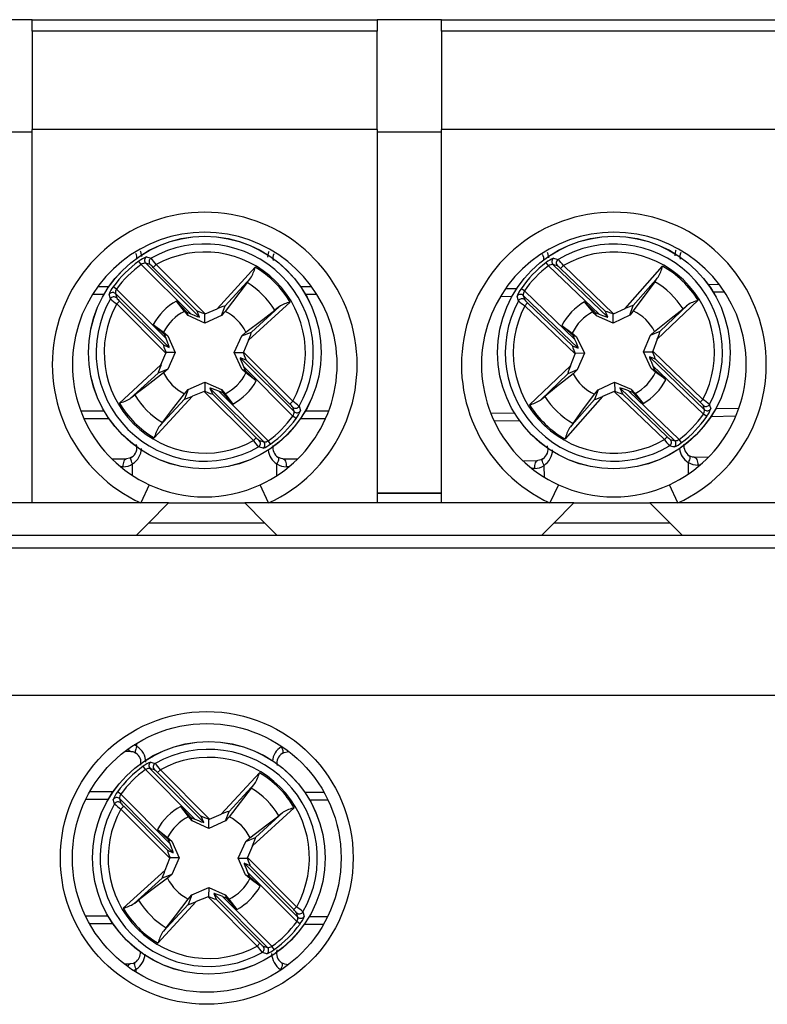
# Model space of a CAD drawing. Header units: millimetres. Extents: x 0 to 420, y 0 to 297.
# Tile 13 of 16: x 192 to 211, y 231 to 255. Entities that reach past the tile are written whole.
import ezdxf

# ---------------------------------------------------------------- set-up
doc = ezdxf.new("R2010")
doc.units = ezdxf.units.MM

msp = doc.modelspace()

# ---------------------------------------------------------------- linework, layer by layer
at = {"color": 7, "linetype": 'Continuous', "lineweight": 25}
for p, q in [((192.412, 255.324), (190.812, 255.324)), ((192.412, 255.324), (201.012, 255.324)), ((192.412, 255.036), (192.412, 255.324)), ((202.612, 255.324), (201.012, 255.324)), ((201.012, 255.324), (201.012, 255.036)), ((202.612, 255.324), (211.212, 255.324)), ((202.612, 255.036), (202.612, 255.324)), ((192.412, 255.036), (192.412, 252.59)), ((201.012, 255.036), (192.412, 255.036)), ((201.012, 252.59), (201.012, 255.036)), ((202.612, 255.036), (202.612, 252.59)), ((211.212, 255.036), (202.612, 255.036)), ((192.412, 252.524), (190.812, 252.524)), ((192.412, 243.274), (192.412, 252.59)), ((201.012, 252.59), (192.412, 252.59)), ((201.012, 252.59), (201.012, 243.274)), ((202.612, 252.524), (201.012, 252.524)), ((211.212, 252.59), (202.612, 252.59)), ((202.612, 243.274), (202.612, 252.59)), ((195.129, 249.223), (195.071, 249.304)), ((196.362, 247.99), (195.129, 249.223)), ((195.24, 249.253), (196.584, 247.909)), ((195.35, 249.219), (195.24, 249.253)), ((195.428, 249.149), (195.499, 249.219)), ((195.499, 249.219), (196.725, 247.994)), ((205.283, 249.189), (205.223, 249.269)), ((206.542, 247.982), (205.283, 249.189)), ((205.394, 249.222), (206.765, 247.907)), ((205.505, 249.19), (205.394, 249.222)), ((205.584, 249.121), (205.653, 249.194)), ((205.653, 249.194), (206.904, 247.994)), ((196.522, 248.056), (195.428, 249.149)), ((197.019, 248.115), (197.971, 249.153)), ((206.7, 248.051), (205.584, 249.121)), ((207.197, 248.121), (208.126, 249.179)), ((197.767, 248.77), (197.218, 248.051)), ((197.856, 248.88), (197.221, 248.187)), ((208.017, 248.903), (207.396, 248.197)), ((207.93, 248.792), (207.396, 248.062)), ((209.261, 248.724), (209.533, 248.73)), ((194.049, 248.674), (194.327, 248.674)), ((194.513, 248.607), (194.432, 248.665)), ((194.483, 248.496), (194.517, 248.386)), ((195.827, 247.152), (194.483, 248.496)), ((194.513, 248.607), (195.746, 247.374)), ((199.097, 248.674), (199.374, 248.674)), ((204.209, 248.618), (204.493, 248.624)), ((204.681, 248.561), (204.598, 248.617)), ((204.653, 248.449), (204.689, 248.339)), ((206.024, 247.134), (204.653, 248.449)), ((204.681, 248.561), (205.939, 247.354)), ((194.517, 248.237), (194.587, 248.308)), ((195.743, 247.011), (194.517, 248.237)), ((194.587, 248.308), (195.681, 247.215)), ((196.205, 248.051), (196.01, 248.307)), ((196.01, 248.307), (196.264, 248.03)), ((198.84, 248.283), (197.802, 247.332)), ((204.692, 248.191), (204.761, 248.263)), ((204.761, 248.263), (205.877, 247.193)), ((206.384, 248.04), (206.183, 248.292)), ((206.183, 248.292), (206.443, 248.021)), ((209.013, 248.328), (207.995, 247.355)), ((208.063, 247.558), (208.743, 248.207)), ((196.297, 247.946), (196.264, 248.03)), ((196.264, 248.03), (196.362, 247.99)), ((196.584, 247.909), (196.522, 248.056)), ((196.712, 247.759), (196.712, 247.988)), ((196.725, 247.994), (197.019, 248.115)), ((197.127, 247.946), (197.221, 248.187)), ((197.874, 247.534), (198.567, 248.169)), ((205.943, 246.991), (204.692, 248.191)), ((206.477, 247.937), (206.443, 248.021)), ((206.443, 248.021), (206.542, 247.982)), ((206.765, 247.907), (206.7, 248.051)), ((206.896, 247.759), (206.892, 247.988)), ((206.904, 247.994), (207.197, 248.121)), ((207.307, 247.955), (207.396, 248.197)), ((195.429, 247.726), (195.685, 247.531)), ((195.706, 247.472), (195.429, 247.726)), ((196.712, 247.759), (196.297, 247.946)), ((197.127, 247.946), (196.712, 247.759)), ((206.896, 247.759), (206.477, 247.937)), ((207.307, 247.955), (206.896, 247.759)), ((195.685, 247.531), (195.79, 247.439)), ((195.746, 247.374), (195.706, 247.472)), ((195.79, 247.439), (195.706, 247.472)), ((197.634, 247.439), (197.874, 247.534)), ((197.634, 247.439), (197.739, 247.531)), ((205.614, 247.699), (205.874, 247.509)), ((205.897, 247.451), (205.614, 247.699)), ((205.874, 247.509), (205.981, 247.42)), ((207.825, 247.459), (208.063, 247.558)), ((207.825, 247.459), (207.928, 247.552)), ((195.79, 247.439), (195.977, 247.024)), ((197.447, 247.024), (197.634, 247.439)), ((197.802, 247.332), (197.681, 247.037)), ((205.939, 247.354), (205.897, 247.451)), ((205.981, 247.42), (205.897, 247.451)), ((205.981, 247.42), (206.177, 247.009)), ((207.647, 247.04), (207.825, 247.459)), ((207.995, 247.355), (207.88, 247.058)), ((195.621, 246.717), (195.743, 247.011)), ((195.681, 247.215), (195.827, 247.152)), ((195.977, 247.024), (195.748, 247.024)), ((195.977, 247.024), (195.79, 246.609)), ((197.447, 247.024), (197.675, 247.024)), ((197.634, 246.609), (197.447, 247.024)), ((197.681, 247.037), (198.907, 245.811)), ((205.828, 246.694), (205.943, 246.991)), ((205.877, 247.193), (206.024, 247.134)), ((206.177, 247.009), (205.948, 247.004)), ((206.177, 247.009), (205.999, 246.59)), ((207.647, 247.04), (207.875, 247.045)), ((207.842, 246.629), (207.647, 247.04)), ((207.88, 247.058), (209.132, 245.858)), ((197.743, 246.834), (197.597, 246.896)), ((197.597, 246.896), (198.94, 245.553)), ((198.836, 245.741), (197.743, 246.834)), ((207.947, 246.856), (207.799, 246.915)), ((207.799, 246.915), (209.171, 245.6)), ((209.063, 245.786), (207.947, 246.856)), ((194.583, 245.765), (195.621, 246.717)), ((195.549, 246.515), (194.856, 245.88)), ((195.79, 246.609), (195.549, 246.515)), ((195.79, 246.609), (195.685, 246.518)), ((197.634, 246.609), (197.718, 246.576)), ((197.739, 246.518), (197.634, 246.609)), ((197.677, 246.675), (197.718, 246.576)), ((198.91, 245.442), (197.677, 246.675)), ((197.718, 246.576), (197.995, 246.322)), ((197.995, 246.322), (197.739, 246.518)), ((204.81, 245.721), (205.828, 246.694)), ((205.76, 246.491), (205.081, 245.841)), ((205.999, 246.59), (205.76, 246.491)), ((205.999, 246.59), (205.896, 246.497)), ((207.842, 246.629), (207.927, 246.598)), ((207.949, 246.54), (207.842, 246.629)), ((207.884, 246.695), (207.927, 246.598)), ((209.143, 245.488), (207.884, 246.695)), ((207.927, 246.598), (208.209, 246.349)), ((208.209, 246.349), (207.949, 246.54)), ((196.297, 246.102), (196.712, 246.289)), ((196.712, 246.289), (196.712, 246.061)), ((196.712, 246.289), (197.127, 246.102)), ((206.516, 246.094), (206.927, 246.289)), ((206.927, 246.289), (206.932, 246.061)), ((206.927, 246.289), (207.346, 246.111)), ((196.297, 246.102), (196.203, 245.862)), ((196.205, 245.997), (196.297, 246.102)), ((196.699, 246.055), (196.404, 245.934)), ((197.925, 244.829), (196.699, 246.055)), ((196.84, 246.139), (196.902, 245.993)), ((198.183, 244.796), (196.84, 246.139)), ((196.902, 245.993), (197.995, 244.9)), ((197.16, 246.018), (197.061, 246.059)), ((197.061, 246.059), (198.294, 244.826)), ((197.127, 246.102), (197.16, 246.018)), ((197.127, 246.102), (197.218, 245.997)), ((197.414, 245.741), (197.16, 246.018)), ((197.218, 245.997), (197.414, 245.741)), ((206.516, 246.094), (206.427, 245.852)), ((206.427, 245.987), (206.516, 246.094)), ((206.919, 246.055), (206.627, 245.928)), ((208.17, 244.855), (206.919, 246.055)), ((207.058, 246.142), (207.123, 245.997)), ((208.43, 244.827), (207.058, 246.142)), ((207.123, 245.997), (208.239, 244.927)), ((207.381, 246.028), (207.282, 246.066)), ((207.282, 246.066), (208.54, 244.86)), ((207.346, 246.111), (207.381, 246.028)), ((207.346, 246.111), (207.44, 246.008)), ((207.64, 245.756), (207.381, 246.028)), ((207.44, 246.008), (207.64, 245.756)), ((196.404, 245.934), (195.453, 244.896)), ((195.567, 245.169), (196.203, 245.862)), ((198.907, 245.811), (198.836, 245.741)), ((206.627, 245.928), (205.698, 244.87)), ((205.806, 245.145), (206.427, 245.852)), ((209.132, 245.858), (209.063, 245.786)), ((198.94, 245.553), (198.907, 245.663)), ((209.171, 245.6), (209.135, 245.709)), ((194.327, 245.374), (193.7, 245.374)), ((198.991, 245.383), (198.91, 245.442)), ((199.723, 245.374), (199.097, 245.374)), ((204.562, 245.325), (203.929, 245.311)), ((209.225, 245.432), (209.143, 245.488)), ((209.951, 245.438), (209.331, 245.425)), ((197.995, 244.9), (197.925, 244.829)), ((198.073, 244.829), (198.183, 244.796)), ((198.353, 244.745), (198.294, 244.826)), ((208.239, 244.927), (208.17, 244.855)), ((208.319, 244.858), (208.43, 244.827)), ((208.6, 244.78), (208.54, 244.86)), ((194.395, 244.374), (194.762, 244.374)), ((198.661, 244.374), (199.029, 244.374)), ((204.645, 244.326), (205.018, 244.334)), ((208.917, 244.416), (209.277, 244.423)), ((195.328, 243.728), (195.119, 243.274)), ((198.305, 243.274), (198.095, 243.728)), ((205.528, 243.728), (205.319, 243.274)), ((208.505, 243.274), (208.295, 243.728)), ((201.012, 243.522), (202.612, 243.522)), ((202.612, 243.519), (201.012, 243.519)), ((195.812, 243.274), (187.612, 243.274)), ((195.312, 242.774), (195.812, 243.274)), ((195.812, 243.274), (197.712, 243.274)), ((197.712, 243.274), (198.212, 242.774)), ((205.912, 243.274), (197.712, 243.274)), ((205.412, 242.774), (205.912, 243.274)), ((205.912, 243.274), (207.812, 243.274)), ((207.812, 243.274), (208.312, 242.774)), ((216.012, 243.274), (207.812, 243.274)), ((195.312, 242.774), (195.012, 242.474)), ((198.212, 242.774), (195.312, 242.774)), ((198.512, 242.474), (198.212, 242.774)), ((205.412, 242.774), (205.112, 242.474)), ((208.312, 242.774), (205.412, 242.774)), ((208.612, 242.474), (208.312, 242.774)), ((179.912, 242.474), (223.712, 242.474)), ((223.712, 242.15), (179.912, 242.15)), ((223.712, 238.474), (179.912, 238.474)), ((194.87, 237.08), (194.72, 237.081)), ((198.819, 237.068), (198.769, 237.069)), ((195.236, 236.627), (195.178, 236.708)), ((196.465, 235.391), (195.236, 236.627)), ((195.347, 236.657), (196.686, 235.31)), ((195.457, 236.623), (195.347, 236.657)), ((195.535, 236.553), (195.605, 236.623)), ((196.625, 235.456), (195.535, 236.553)), ((195.605, 236.623), (196.828, 235.393)), ((197.123, 235.514), (198.077, 236.549)), ((197.962, 236.276), (197.324, 235.585)), ((193.851, 236.083), (194.432, 236.081)), ((194.618, 236.013), (194.537, 236.072)), ((194.618, 236.013), (195.847, 234.777)), ((197.872, 236.167), (197.321, 235.45)), ((199.201, 236.067), (199.682, 236.066)), ((194.587, 235.902), (194.621, 235.792)), ((195.927, 234.555), (194.587, 235.902)), ((194.62, 235.644), (194.691, 235.714)), ((194.691, 235.714), (195.781, 234.618)), ((196.114, 235.709), (196.367, 235.432)), ((196.308, 235.453), (196.114, 235.709)), ((195.843, 234.414), (194.62, 235.644)), ((196.686, 235.31), (196.625, 235.456)), ((196.828, 235.393), (197.123, 235.514)), ((197.23, 235.345), (197.324, 235.585)), ((198.944, 235.677), (197.903, 234.729)), ((197.976, 234.93), (198.671, 235.563)), ((196.399, 235.347), (196.367, 235.432)), ((196.367, 235.432), (196.465, 235.391)), ((196.814, 235.159), (196.399, 235.347)), ((196.814, 235.159), (196.815, 235.388)), ((197.23, 235.345), (196.814, 235.159)), ((195.807, 234.875), (195.531, 235.13)), ((195.531, 235.13), (195.786, 234.934)), ((195.786, 234.934), (195.891, 234.842)), ((195.847, 234.777), (195.807, 234.875)), ((195.891, 234.842), (195.807, 234.875)), ((195.891, 234.842), (196.077, 234.427)), ((197.547, 234.422), (197.735, 234.837)), ((197.735, 234.837), (197.976, 234.93)), ((197.735, 234.837), (197.84, 234.928)), ((197.903, 234.729), (197.781, 234.435)), ((195.781, 234.618), (195.927, 234.555)), ((195.721, 234.12), (195.843, 234.414)), ((196.077, 234.427), (195.848, 234.427)), ((196.077, 234.427), (195.889, 234.012)), ((197.547, 234.422), (197.775, 234.421)), ((197.732, 234.006), (197.547, 234.422)), ((197.842, 234.231), (197.696, 234.294)), ((197.696, 234.294), (199.036, 232.946)), ((197.781, 234.435), (199.003, 233.205)), ((198.932, 233.135), (197.842, 234.231)), ((194.68, 233.172), (195.721, 234.12)), ((195.889, 234.012), (195.648, 233.919)), ((195.889, 234.012), (195.783, 233.921)), ((197.732, 234.006), (197.816, 233.973)), ((197.837, 233.915), (197.732, 234.006)), ((197.776, 234.072), (197.816, 233.973)), ((199.006, 232.835), (197.776, 234.072)), ((197.816, 233.973), (198.093, 233.719)), ((195.648, 233.919), (194.953, 233.285)), ((198.093, 233.719), (197.837, 233.915)), ((196.394, 233.504), (196.299, 233.264)), ((196.302, 233.399), (196.394, 233.504)), ((196.394, 233.504), (196.81, 233.689)), ((196.81, 233.689), (196.809, 233.461)), ((196.81, 233.689), (197.224, 233.501)), ((196.937, 233.539), (196.999, 233.393)), ((198.277, 232.191), (196.937, 233.539)), ((197.224, 233.501), (197.257, 233.417)), ((197.224, 233.501), (197.315, 233.396)), ((196.501, 233.335), (195.546, 232.3)), ((195.662, 232.572), (196.299, 233.264)), ((196.796, 233.455), (196.501, 233.335)), ((198.018, 232.226), (196.796, 233.455)), ((196.999, 233.393), (198.089, 232.296)), ((197.257, 233.417), (197.159, 233.458)), ((197.159, 233.458), (198.388, 232.221)), ((197.51, 233.139), (197.257, 233.417)), ((197.315, 233.396), (197.51, 233.139)), ((199.003, 233.205), (198.932, 233.135)), ((199.036, 232.946), (199.003, 233.057)), ((194.422, 232.781), (193.841, 232.783)), ((199.086, 232.777), (199.006, 232.835)), ((199.672, 232.766), (199.192, 232.767)), ((198.089, 232.296), (198.018, 232.226)), ((198.167, 232.225), (198.277, 232.191)), ((198.446, 232.14), (198.388, 232.221)), ((194.704, 231.781), (194.854, 231.78)), ((198.754, 231.769), (198.803, 231.768))]:
    msp.add_line(p, q, dxfattribs=at)
at = {"color": 1, "linetype": 'Continuous', "lineweight": 25}
for p, q in [((194.2, 248.474), (193.914, 248.474)), ((199.509, 248.474), (199.223, 248.474)), ((209.672, 248.533), (209.392, 248.527)), ((204.37, 248.421), (204.078, 248.415)), ((193.619, 245.574), (194.2, 245.574)), ((199.223, 245.574), (199.805, 245.574)), ((203.843, 245.51), (204.431, 245.522)), ((209.453, 245.627), (210.028, 245.639)), ((208.774, 244), (208.768, 244.287)), ((194.676, 244.174), (194.617, 244.174)), ((194.914, 243.957), (194.914, 244.249)), ((198.51, 243.957), (198.51, 244.249)), ((198.806, 244.174), (198.747, 244.174)), ((204.937, 244.132), (204.871, 244.131)), ((205.178, 243.916), (205.172, 244.212)), ((209.059, 244.219), (209.006, 244.218)), ((195.022, 237.205), (195.022, 237.287)), ((198.618, 237.195), (198.618, 237.213)), ((198.618, 237.195), (198.632, 237.204)), ((194.305, 235.882), (193.746, 235.883)), ((199.786, 235.866), (199.327, 235.867)), ((193.737, 232.983), (194.296, 232.982)), ((199.319, 232.967), (199.777, 232.966)), ((195.005, 231.572), (195.005, 231.654)), ((198.602, 231.625), (198.602, 231.643)), ((198.616, 231.634), (198.602, 231.643))]:
    msp.add_line(p, q, dxfattribs=at)
at = {"color": 1, "linetype": 'Continuous', "lineweight": 25, "flags": 128}
for points in [[(195.106, 249.556), (195.114, 249.543), (195.135, 249.42)], [(198.287, 249.404), (198.308, 249.536), (198.317, 249.554)], [(205.251, 249.527), (205.261, 249.509), (205.285, 249.386)], [(208.436, 249.437), (208.455, 249.569), (208.463, 249.586)], [(194.914, 244.249), (194.897, 244.282), (194.884, 244.314), (194.875, 244.343), (194.872, 244.369), (194.873, 244.39), (194.879, 244.406), (194.887, 244.414)], [(198.537, 244.414), (198.545, 244.406), (198.551, 244.39), (198.552, 244.369), (198.548, 244.343), (198.54, 244.314), (198.527, 244.282), (198.51, 244.249)], [(205.172, 244.212), (205.155, 244.244), (205.141, 244.276), (205.132, 244.305), (205.128, 244.331), (205.128, 244.352), (205.134, 244.368), (205.142, 244.377)], [(208.791, 244.453), (208.799, 244.445), (208.806, 244.429), (208.807, 244.408), (208.804, 244.382), (208.796, 244.353), (208.784, 244.321), (208.768, 244.287)], [(195.022, 237.205), (195.005, 237.172), (194.992, 237.14), (194.983, 237.111), (194.979, 237.085), (194.98, 237.064), (194.986, 237.048), (194.994, 237.04)], [(198.618, 237.195), (198.635, 237.161), (198.648, 237.129), (198.656, 237.1), (198.66, 237.074), (198.659, 237.053), (198.652, 237.037), (198.644, 237.029)], [(198.801, 237.082), (198.786, 237.072), (198.769, 237.069)], [(195.005, 231.654), (194.989, 231.687), (194.976, 231.719), (194.967, 231.749), (194.964, 231.775), (194.965, 231.796), (194.971, 231.811), (194.979, 231.82)], [(198.629, 231.809), (198.637, 231.801), (198.643, 231.785), (198.644, 231.764), (198.64, 231.738), (198.632, 231.708), (198.619, 231.677), (198.602, 231.643)], [(198.754, 231.769), (198.77, 231.765), (198.785, 231.754)]]:
    msp.add_lwpolyline(points, dxfattribs=at)
at = {"color": 7, "linetype": 'Continuous', "lineweight": 25, "flags": 128}
for points in [[(195.259, 249.409), (195.282, 249.402), (195.372, 249.377)], [(205.409, 249.378), (205.432, 249.372), (205.523, 249.348)], [(197.767, 248.77), (197.834, 248.854), (197.856, 248.88)], [(207.93, 248.792), (207.995, 248.877), (208.017, 248.903)], [(194.359, 248.364), (194.353, 248.388), (194.327, 248.477)], [(204.532, 248.315), (204.525, 248.338), (204.498, 248.427)], [(208.743, 248.207), (208.726, 248.193), (208.635, 248.116)], [(196.297, 247.946), (196.245, 248.006), (196.205, 248.051)], [(197.218, 248.051), (197.179, 248.006), (197.127, 247.946)], [(197.739, 247.531), (198.158, 247.851), (198.458, 248.079)], [(198.567, 248.169), (198.55, 248.154), (198.458, 248.079)], [(206.477, 247.937), (206.424, 247.996), (206.384, 248.04)], [(207.396, 248.062), (207.358, 248.016), (207.307, 247.955)], [(207.928, 247.552), (208.34, 247.881), (208.635, 248.116)], [(195.685, 246.518), (195.266, 246.198), (194.966, 245.969)], [(205.896, 246.497), (205.483, 246.168), (205.188, 245.933)], [(195.657, 245.278), (195.885, 245.578), (196.205, 245.997)], [(194.856, 245.88), (194.873, 245.894), (194.966, 245.969)], [(205.081, 245.841), (205.097, 245.856), (205.188, 245.933)], [(205.894, 245.257), (206.116, 245.561), (206.427, 245.987)], [(199.064, 245.684), (199.071, 245.661), (199.096, 245.572)], [(209.292, 245.734), (209.299, 245.711), (209.326, 245.622)], [(195.657, 245.278), (195.589, 245.195), (195.567, 245.169)], [(205.894, 245.257), (205.828, 245.172), (205.806, 245.145)], [(198.165, 244.64), (198.142, 244.647), (198.052, 244.672)], [(208.414, 244.671), (208.391, 244.677), (208.301, 244.701)], [(194.676, 244.174), (194.678, 244.213), (194.683, 244.251), (194.691, 244.285), (194.701, 244.316), (194.714, 244.341), (194.729, 244.359), (194.745, 244.37), (194.762, 244.374)], [(194.886, 244.414), (194.84, 244.389), (194.762, 244.374)], [(198.661, 244.374), (198.613, 244.38), (198.537, 244.414)], [(198.661, 244.374), (198.678, 244.37), (198.694, 244.359), (198.709, 244.341), (198.722, 244.316), (198.733, 244.285), (198.741, 244.251), (198.745, 244.213), (198.747, 244.174)], [(204.937, 244.132), (204.937, 244.171), (204.941, 244.209), (204.949, 244.244), (204.959, 244.274), (204.971, 244.299), (204.986, 244.318), (205.001, 244.33), (205.018, 244.334)], [(205.142, 244.376), (205.096, 244.351), (205.018, 244.334)], [(208.917, 244.416), (208.868, 244.42), (208.791, 244.453)], [(208.917, 244.416), (208.933, 244.412), (208.95, 244.401), (208.965, 244.383), (208.978, 244.358), (208.99, 244.328), (208.998, 244.294), (209.004, 244.257), (209.006, 244.218)], [(194.87, 237.08), (194.918, 237.074), (194.994, 237.04)], [(198.645, 237.029), (198.691, 237.054), (198.769, 237.069)], [(195.366, 236.813), (195.389, 236.806), (195.479, 236.781)], [(197.872, 236.167), (197.939, 236.25), (197.962, 236.276)], [(194.463, 235.771), (194.457, 235.795), (194.432, 235.884)], [(196.399, 235.347), (196.347, 235.408), (196.308, 235.453)], [(197.321, 235.45), (197.282, 235.405), (197.23, 235.345)], [(197.84, 234.928), (198.26, 235.246), (198.561, 235.474)], [(198.671, 235.563), (198.653, 235.549), (198.561, 235.474)], [(195.783, 233.921), (195.363, 233.602), (195.063, 233.374)], [(194.953, 233.285), (194.97, 233.3), (195.063, 233.374)], [(195.752, 232.682), (195.981, 232.981), (196.302, 233.399)], [(199.16, 233.077), (199.167, 233.054), (199.192, 232.965)], [(195.752, 232.682), (195.684, 232.598), (195.662, 232.572)], [(198.257, 232.036), (198.235, 232.042), (198.145, 232.068)], [(194.979, 231.819), (194.933, 231.795), (194.854, 231.78)], [(198.754, 231.769), (198.705, 231.774), (198.629, 231.809)]]:
    msp.add_lwpolyline(points, dxfattribs=at)
at = {"color": 7, "linetype": 'Continuous', "lineweight": 25}
for centre, radius in [((196.712, 247.024), 2.9), ((196.712, 247.024), 2.899), ((206.912, 247.024), 2.9), ((206.912, 247.024), 2.899), ((196.762, 234.424), 3.65), ((196.762, 234.424), 3.35), ((196.812, 234.424), 2.9), ((196.812, 234.424), 2.899)]:
    msp.add_circle(centre, radius, dxfattribs=at)
for centre, radius, start, end in [((196.712, 246.724), 3.8, 294.784, 245.216), ((206.912, 246.724), 3.8, 294.784, 245.216), ((196.712, 246.724), 3.3, 294.784, 245.216), ((206.912, 246.724), 3.3, 294.784, 245.216), ((196.712, 247.024), 2.707, 330.3316, 119.6684), ((206.912, 247.024), 2.707, 331.533, 120.8697), ((194.823, 249.395), 0.196, 348.8491, 31.0818), ((196.712, 247.024), 2.508, 331.0781, 118.9219), ((198.626, 249.384), 0.221, 151.7437, 197.171), ((204.965, 249.354), 0.204, 350.5823, 33.6663), ((206.912, 247.024), 2.508, 332.2794, 120.1233), ((208.772, 249.423), 0.217, 153.5859, 198.6285), ((196.712, 247.024), 2.809, 125.7498, 144.2502), ((196.712, 247.024), 2.709, 125.7498, 144.2502), ((195.456, 248.835), 0.606, 108.9262, 129.3868), ((195.239, 249.036), 0.217, 89.7593, 120.5567), ((195.312, 249.323), 0.1, 121.7574, 224.4968), ((195.422, 249.29), 0.1, 120.0913, 224.4788), ((194.967, 248.718), 0.631, 43.0173, 52.5616), ((193.792, 247.968), 2.117, 36.2344, 41.7076), ((206.912, 247.024), 2.809, 126.9512, 145.4515), ((206.912, 247.024), 2.709, 126.9512, 145.4515), ((205.618, 248.808), 0.606, 110.1276, 130.5881), ((205.397, 249.005), 0.217, 90.9606, 121.7581), ((205.464, 249.293), 0.1, 122.9587, 225.6981), ((205.575, 249.262), 0.1, 121.2927, 225.6802), ((205.132, 248.681), 0.631, 44.2187, 53.7629), ((203.972, 247.907), 2.117, 37.4358, 42.9089), ((196.927, 249.431), 1.08, 329.3376, 345.0939), ((196.712, 247.024), 2.473, 30.6058, 59.3942), ((207.077, 249.434), 1.08, 330.5389, 346.2953), ((206.912, 247.024), 2.473, 31.8072, 60.5956), ((196.712, 247.024), 2.04, 31.1435, 58.8565), ((206.912, 247.024), 2.04, 32.3449, 60.0578), ((194.868, 248.299), 0.57, 139.9468, 161.7402), ((194.413, 248.424), 0.1, 45.5032, 148.2426), ((194.657, 248.508), 0.174, 145.5687, 184.1153), ((205.042, 248.26), 0.57, 141.1482, 162.9415), ((204.584, 248.376), 0.1, 46.7046, 149.444), ((204.826, 248.465), 0.174, 146.7701, 185.3167), ((196.712, 247.024), 2.707, 150.3316, 299.6684), ((196.712, 247.024), 2.508, 151.0781, 298.9219), ((194.446, 248.314), 0.1, 45.5212, 149.9087), ((195.352, 249.43), 1.456, 227.0501, 235.0079), ((194.969, 248.725), 0.566, 216.8844, 227.5368), ((196.712, 247.024), 1.463, 118.6836, 151.3164), ((199.118, 247.24), 1.08, 104.9061, 120.6624), ((206.912, 247.024), 2.707, 151.533, 300.8697), ((204.62, 248.266), 0.1, 46.7225, 151.1101), ((205.502, 249.401), 1.456, 228.2515, 236.2093), ((205.134, 248.688), 0.566, 218.0858, 228.7381), ((206.912, 247.024), 1.463, 119.885, 152.5178), ((209.313, 247.29), 1.08, 106.1074, 121.8638), ((196.712, 247.024), 1.145, 116.2477, 153.7523), ((196.712, 247.024), 1.145, 26.2477, 63.7523), ((206.912, 247.024), 2.508, 152.2794, 300.1233), ((206.912, 247.024), 1.145, 117.4491, 154.9537), ((206.912, 247.024), 1.145, 27.4491, 64.9537), ((196.712, 247.024), 1.145, 206.2477, 243.7523), ((196.712, 247.024), 1.145, 296.2477, 333.7523), ((206.912, 247.024), 1.145, 207.4491, 244.9537), ((206.912, 247.024), 1.145, 297.4491, 334.9537), ((196.712, 247.024), 1.463, 298.6836, 331.3164), ((206.912, 247.024), 1.463, 299.885, 332.5178), ((194.306, 246.809), 1.08, 284.9061, 300.6624), ((196.712, 247.024), 2.473, 210.6058, 239.3942), ((196.712, 247.024), 2.04, 211.1435, 238.8565), ((198.072, 244.618), 1.456, 47.0501, 55.0079), ((204.511, 246.758), 1.08, 286.1074, 301.8638), ((206.912, 247.024), 2.04, 212.3449, 240.0578), ((208.69, 245.36), 0.566, 38.0858, 48.7381), ((208.322, 244.647), 1.456, 48.2515, 56.2093), ((198.454, 245.323), 0.566, 36.8844, 47.5368), ((198.977, 245.735), 0.1, 225.5212, 329.9087), ((198.766, 245.54), 0.174, 325.5687, 4.1153), ((199.011, 245.624), 0.1, 225.5032, 328.2426), ((198.555, 245.75), 0.57, 319.9468, 341.7402), ((206.912, 247.024), 2.473, 211.8072, 240.5956), ((209.204, 245.782), 0.1, 226.7225, 331.1101), ((208.997, 245.584), 0.174, 326.7701, 5.3167), ((209.239, 245.673), 0.1, 226.7046, 329.444), ((208.781, 245.789), 0.57, 321.1482, 342.9415), ((196.712, 247.024), 2.709, 305.7498, 324.2502), ((196.712, 247.024), 2.809, 305.7498, 324.2502), ((206.912, 247.024), 2.709, 306.9512, 325.4515), ((206.912, 247.024), 2.809, 306.9512, 325.4515), ((196.496, 244.618), 1.08, 149.3376, 165.0939), ((206.747, 244.614), 1.08, 150.5389, 166.2953), ((199.632, 246.08), 2.117, 216.2344, 221.7076), ((198.457, 245.331), 0.631, 223.0173, 232.5616), ((198.001, 244.759), 0.1, 300.0913, 44.4788), ((198.112, 244.725), 0.1, 301.7574, 44.4968), ((198.184, 245.012), 0.217, 269.7593, 300.5567), ((209.851, 246.142), 2.117, 217.4358, 222.9089), ((208.692, 245.367), 0.631, 224.2187, 233.7629), ((208.249, 244.786), 0.1, 301.2927, 45.6802), ((208.36, 244.755), 0.1, 302.9587, 45.6981), ((208.206, 245.24), 0.606, 290.1276, 310.5881), ((208.426, 245.044), 0.217, 270.9606, 301.7581), ((194.749, 244.652), 0.272, 300.2203, 17.2076), ((197.968, 245.214), 0.606, 288.9262, 309.3868), ((198.7, 244.658), 0.293, 171.1105, 236.2968), ((204.999, 244.611), 0.272, 301.4217, 18.409), ((208.949, 244.7), 0.293, 172.3118, 237.4982), ((208.999, 244.638), 0.42, 236.5878, 270.9822), ((194.675, 244.595), 0.42, 270.2192, 304.6136), ((198.749, 244.595), 0.42, 235.3864, 269.7808), ((204.926, 244.552), 0.42, 271.4206, 305.8149), ((196.712, 246.724), 3.3, 245.216, 294.784), ((206.912, 246.724), 3.3, 245.216, 294.784), ((194.828, 236.796), 0.295, 348.5825, 55.8052), ((196.812, 234.424), 2.707, 330.1626, 119.4993), ((196.812, 234.424), 2.508, 330.909, 118.7529), ((198.778, 236.793), 0.268, 119.5107, 193.7824), ((196.812, 234.424), 2.809, 125.5808, 144.0811), ((195.561, 236.239), 0.606, 108.7572, 129.2177), ((195.419, 236.727), 0.1, 121.5883, 224.3277), ((195.529, 236.694), 0.1, 119.9223, 224.3098), ((193.894, 235.377), 2.117, 36.0654, 41.5385), ((196.812, 234.424), 2.709, 125.5808, 144.0811), ((195.345, 236.441), 0.217, 89.5902, 120.3877), ((195.072, 236.123), 0.631, 42.8483, 52.3925), ((197.034, 236.83), 1.08, 329.1685, 344.9249), ((196.812, 234.424), 2.473, 30.4368, 59.2252), ((194.972, 235.704), 0.57, 139.7778, 161.5711), ((194.517, 235.831), 0.1, 45.3342, 148.0736), ((194.761, 235.914), 0.174, 145.3997, 183.9463), ((196.812, 234.424), 2.04, 30.9745, 58.6874), ((196.812, 234.424), 2.707, 150.1626, 299.4993), ((194.55, 235.721), 0.1, 45.3521, 149.7396), ((195.459, 236.834), 1.456, 226.8811, 234.8389), ((195.074, 236.13), 0.566, 216.7153, 227.3677), ((196.812, 234.424), 1.463, 118.5145, 151.1474), ((196.812, 234.424), 2.508, 150.909, 298.7529), ((196.812, 234.424), 1.145, 116.0787, 153.5833), ((196.812, 234.424), 1.145, 26.0787, 63.5833), ((199.219, 234.633), 1.08, 104.737, 120.4934), ((196.812, 234.424), 1.145, 206.0787, 243.5833), ((196.812, 234.424), 1.145, 296.0787, 333.5833), ((196.812, 234.424), 1.463, 298.5145, 331.1474), ((194.405, 234.216), 1.08, 284.737, 300.4934), ((196.812, 234.424), 2.04, 210.9745, 238.6874), ((196.812, 234.424), 2.473, 210.4368, 239.2252), ((198.549, 232.718), 0.566, 36.7153, 47.3677), ((198.165, 232.014), 1.456, 46.8811, 54.8389), ((199.073, 233.128), 0.1, 225.3521, 329.7396), ((196.812, 234.424), 2.709, 305.5808, 324.0811), ((196.812, 234.424), 2.809, 305.5808, 324.0811), ((198.862, 232.934), 0.174, 325.3997, 3.9463), ((199.106, 233.018), 0.1, 225.3342, 328.0736), ((198.651, 233.145), 0.57, 319.7778, 341.5711), ((196.589, 232.019), 1.08, 149.1685, 164.9249), ((198.552, 232.725), 0.631, 222.8483, 232.3925), ((194.838, 232.054), 0.27, 301.2772, 6.274), ((199.729, 233.472), 2.117, 216.0654, 221.5385), ((198.095, 232.155), 0.1, 299.9223, 44.3098), ((198.205, 232.121), 0.1, 301.5883, 44.3277), ((198.063, 232.61), 0.606, 288.7572, 309.2177), ((198.278, 232.408), 0.217, 269.5902, 300.3877), ((198.801, 232.056), 0.301, 165.6473, 235.2616)]:
    msp.add_arc(centre, radius, start, end, dxfattribs=at)
at = {"color": 1, "linetype": 'Continuous', "lineweight": 25}
for centre, radius, start, end in [((194.661, 244.65), 0.474, 302.1948, 357.7341), ((198.746, 244.636), 0.454, 185.1673, 238.5992), ((204.911, 244.608), 0.474, 303.3962, 358.9355), ((208.996, 244.679), 0.454, 186.3686, 239.8005), ((194.775, 236.846), 0.436, 55.4815, 65.8855), ((194.759, 236.797), 0.485, 1.7933, 57.2071), ((198.858, 236.802), 0.46, 121.4327, 175.9958), ((194.892, 237.165), 0.0877, 193.1195, 255.1035), ((194.76, 232.051), 0.466, 301.7101, 356.7508), ((198.865, 232.052), 0.486, 181.7152, 237.1741), ((194.876, 231.695), 0.0878, 104.5787, 166.6434), ((194.76, 232.015), 0.436, 293.737, 304.1806)]:
    msp.add_arc(centre, radius, start, end, dxfattribs=at)
at = {"color": 7, "linetype": 'Continuous', "lineweight": 25}
for centre, major_axis, ratio, start_param, end_param in [((207.18, 248.102), (0.216, 0.095), 0.04428, 6.24051, 7.758946), ((196.343, 248.009), (0.241, -0.1), 0.040112, 4.809235, 6.32409), ((196.762, 247.956), (0.241, -0.1), 0.040112, 1.799222, 3.182497), ((196.733, 247.985), (0.1, 0.041), 0.096832, 1.611647, 1.743226), ((197.003, 248.096), (0.218, 0.091), 0.04428, 6.24051, 7.758946), ((206.522, 248.001), (0.243, -0.095), 0.040112, 4.809235, 6.32409), ((206.943, 247.957), (0.243, -0.095), 0.040112, 1.799222, 3.182497), ((206.913, 247.986), (0.0996, 0.0429), 0.096832, 1.611647, 1.743226), ((197.784, 247.315), (0.091, 0.218), 0.04428, 4.807424, 6.325861), ((207.977, 247.338), (0.086, 0.22), 0.04428, 4.807424, 6.325861), ((195.727, 247.393), (-0.1, 0.241), 0.040112, 3.100688, 4.615543), ((205.919, 247.373), (-0.105, 0.239), 0.040112, 3.100688, 4.615543), ((195.78, 246.974), (-0.1, 0.241), 0.040112, 6.242281, 7.625556), ((195.751, 247.003), (0.041, 0.1), 0.096832, 1.398366, 1.529945), ((197.673, 247.045), (0.041, 0.1), 0.096832, 4.539959, 4.671538), ((197.643, 247.075), (-0.1, 0.241), 0.040112, 3.100688, 4.483964), ((205.981, 246.954), (-0.105, 0.239), 0.040112, 6.242281, 7.625556), ((205.951, 246.983), (0.039, 0.101), 0.096832, 1.398366, 1.529945), ((207.872, 247.066), (0.039, 0.101), 0.096832, 4.539959, 4.671538), ((207.842, 247.094), (-0.105, 0.239), 0.040112, 3.100688, 4.483964), ((197.696, 246.655), (-0.1, 0.241), 0.040112, 6.242281, 7.757136), ((207.904, 246.676), (-0.105, 0.239), 0.040112, 6.242281, 7.757136), ((195.64, 246.733), (0.091, 0.218), 0.04428, 1.665832, 3.184268), ((205.846, 246.711), (0.086, 0.22), 0.04428, 1.665832, 3.184268), ((196.691, 246.063), (0.1, 0.041), 0.096832, 4.75324, 4.884819), ((196.661, 246.093), (0.241, -0.1), 0.040112, 4.940814, 6.32409), ((197.081, 246.04), (0.241, -0.1), 0.040112, 1.667642, 3.182497), ((206.911, 246.063), (0.0996, 0.0429), 0.096832, 4.75324, 4.884819), ((206.881, 246.092), (0.243, -0.095), 0.040112, 4.940814, 6.32409), ((207.301, 246.048), (0.243, -0.095), 0.040112, 1.667642, 3.182497), ((196.421, 245.952), (0.218, 0.091), 0.04428, 3.098917, 4.617354), ((206.643, 245.946), (0.216, 0.095), 0.04428, 3.098917, 4.617354), ((196.865, 235.356), (0.241, -0.101), 0.040112, 1.799222, 3.182497), ((197.106, 235.496), (0.218, 0.09), 0.04428, 6.24051, 7.758946), ((196.446, 235.41), (0.241, -0.101), 0.040112, 4.809235, 6.32409), ((196.836, 235.385), (0.101, 0.041), 0.096832, 1.611647, 1.743226), ((195.828, 234.796), (-0.099, 0.241), 0.040112, 3.100688, 4.615543), ((197.885, 234.712), (0.091, 0.218), 0.04428, 4.807424, 6.325861), ((195.88, 234.376), (-0.099, 0.241), 0.040112, 6.242281, 7.625556), ((195.851, 234.406), (0.041, 0.1), 0.096832, 1.398366, 1.529945), ((197.795, 234.053), (-0.099, 0.241), 0.040112, 6.242281, 7.757136), ((197.773, 234.443), (0.041, 0.1), 0.096832, 4.539959, 4.671538), ((197.743, 234.472), (-0.099, 0.241), 0.040112, 3.100688, 4.483964), ((195.739, 234.136), (0.091, 0.218), 0.04428, 1.665832, 3.184268), ((197.178, 233.439), (0.241, -0.101), 0.040112, 1.667642, 3.182497), ((196.518, 233.353), (0.218, 0.09), 0.04428, 3.098917, 4.617354), ((196.788, 233.463), (0.101, 0.041), 0.096832, 4.75324, 4.884819), ((196.758, 233.493), (0.241, -0.101), 0.040112, 4.940814, 6.32409)]:
    msp.add_ellipse(centre, major_axis=major_axis, ratio=ratio, start_param=start_param, end_param=end_param, dxfattribs=at)

doc.saveas('drawing.dxf')
